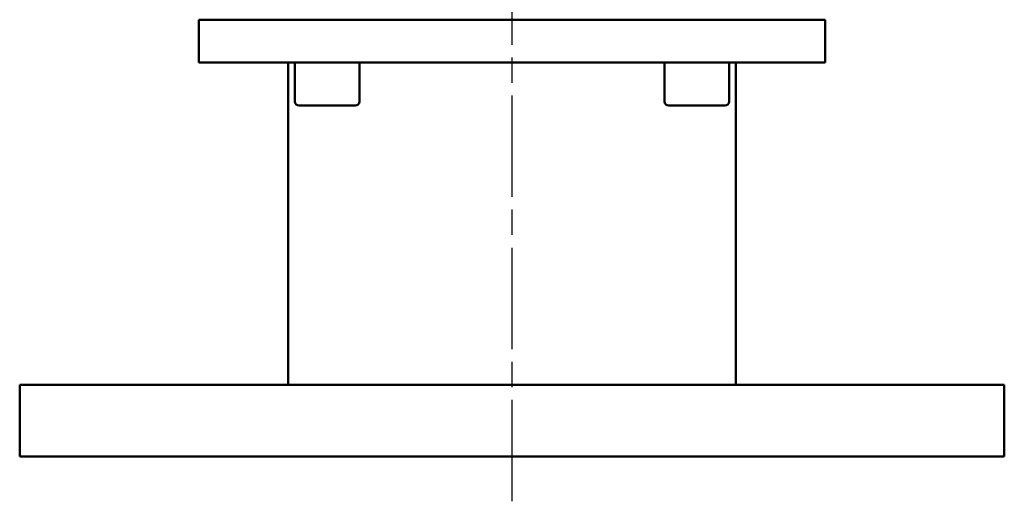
# Model space of a CAD drawing. Header units: millimetres. Extents: x -5840 to 12227, y -347 to 1782.
# Tile 4 of 31: x 540 to 815, y 798 to 932. Entities that reach past the tile are written whole.
import ezdxf

# ---------------------------------------------------------------- set-up
doc = ezdxf.new("R2010")
doc.units = ezdxf.units.MM
doc.header["$LTSCALE"] = 5
doc.linetypes.add('CHAIN', pattern=[0.7087, 0.4724, -0.0591, 0.1181, -0.0591])
doc.layers.add('Видимый контур (ГОСТ)', color=7, linetype='Continuous', lineweight=50)
doc.layers.add('Осевая линия (ГОСТ)', color=7, linetype='Continuous', lineweight=25)

msp = doc.modelspace()

# ---------------------------------------------------------------- linework, layer by layer
at = {"layer": 'Видимый контур (ГОСТ)'}
for p, q in [((764.738, 932.005), (589.738, 932.005)), ((589.738, 920.005), (589.738, 932.005)), ((764.738, 920.005), (764.738, 932.005)), ((764.738, 920.005), (589.738, 920.005)), ((614.738, 830.005), (614.738, 920.005)), ((616.619, 909.205), (616.619, 920.005)), ((634.619, 909.205), (634.619, 920.005)), ((719.856, 909.205), (719.856, 920.005)), ((737.856, 909.205), (737.856, 920.005)), ((739.738, 830.005), (739.738, 920.005)), ((633.419, 908.005), (617.819, 908.005)), ((736.656, 908.005), (721.056, 908.005)), ((814.738, 830.005), (539.738, 830.005)), ((539.738, 810.005), (539.738, 830.005)), ((814.738, 810.005), (814.738, 830.005)), ((814.738, 810.005), (539.738, 810.005))]:
    msp.add_line(p, q, dxfattribs=at)
for centre, start, end in [((617.819, 909.205), 180, 270), ((633.419, 909.205), 270, 0), ((721.056, 909.205), 180, 270), ((736.656, 909.205), 270, 0)]:
    msp.add_arc(centre, 1.2, start, end, dxfattribs=at)
at = {"layer": 'Осевая линия (ГОСТ)', "linetype": 'CHAIN', "ltscale": 11.993792}
msp.add_line((677.238, 797.505), (677.238, 1193.005), dxfattribs=at)

doc.saveas('drawing.dxf')
